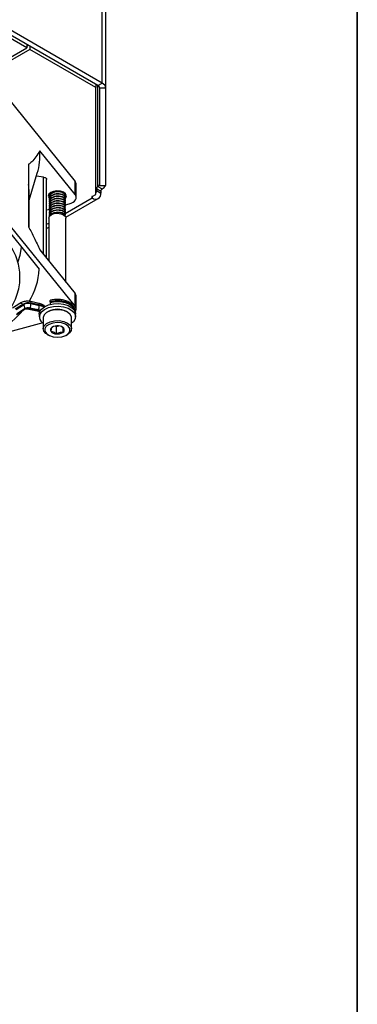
# Model space of a CAD drawing. Header units: millimetres. Extents: x 5 to 414, y 6 to 290.
# Tile 97 of 107: x 402 to 414, y 137 to 172. Entities that reach past the tile are written whole.
import ezdxf

# ---------------------------------------------------------------- set-up
doc = ezdxf.new("R2010")
doc.units = ezdxf.units.MM
doc.layers.add('SLD-0', color=7, linetype='Continuous')

msp = doc.modelspace()

# ---------------------------------------------------------------- linework, layer by layer
at = {"color": 7, "linetype": 'Continuous', "lineweight": 25}
for p, q in [((404.9789, 169.3092), (404.9789, 205.4703)), ((405.1044, 169.1343), (405.1044, 205.2953)), ((402.3118, 170.5573), (399.9773, 171.905)), ((404.8274, 169.2217), (400.7056, 171.6012)), ((404.9789, 169.3092), (400.8572, 171.6886)), ((400.8722, 169.7263), (402.3118, 170.5573)), ((402.4128, 170.499), (400.9365, 169.6467)), ((402.3118, 170.6739), (402.3118, 170.5573)), ((402.3623, 170.6448), (402.3118, 170.6157)), ((402.4128, 170.6156), (402.4128, 170.499)), ((404.7473, 169.1513), (402.4128, 170.499)), ((400.6664, 169.9811), (404.0172, 165.8329)), ((404.7473, 169.268), (404.7473, 169.1513)), ((404.7473, 165.3737), (404.7473, 169.1513)), ((404.8274, 169.2217), (404.9789, 169.3092)), ((404.8274, 165.6533), (404.8274, 169.2217)), ((405.1044, 169.1343), (404.8902, 169.1343)), ((404.8902, 165.6865), (404.8902, 169.1343)), ((405.1044, 165.6865), (405.1044, 169.1343)), ((404.0172, 165.3663), (402.7685, 166.9122)), ((402.372, 166.4388), (402.372, 164.2279)), ((400.2136, 166.109), (404.0172, 161.4002)), ((402.3902, 165.1625), (402.6822, 166.1194)), ((402.9057, 165.9782), (402.6496, 166.0123)), ((402.9057, 163.2428), (402.9057, 165.9782)), ((403.0109, 163.1125), (403.0109, 165.9019)), ((404.0172, 165.3663), (404.0172, 165.8329)), ((404.0573, 165.2617), (404.0573, 165.7283)), ((404.7769, 165.5658), (404.7769, 165.5075)), ((404.9284, 165.4783), (404.7769, 165.5658)), ((404.8274, 165.6533), (404.9789, 165.5658)), ((404.8902, 165.6865), (405.1044, 165.6865)), ((400.4961, 165.5153), (402.7469, 162.7289)), ((402.3902, 164.1922), (402.3902, 165.4545)), ((403.1057, 165.3687), (403.1057, 165.3585)), ((403.1057, 165.2871), (403.1057, 165.2769)), ((403.6698, 164.6934), (404.6254, 165.245)), ((403.6772, 165.3177), (403.6772, 165.3279)), ((403.6772, 165.236), (403.6772, 165.2462)), ((403.6901, 164.5602), (404.8396, 165.2238)), ((404.6254, 165.3033), (404.7473, 165.3737)), ((404.6254, 165.3033), (404.6254, 165.245)), ((404.7769, 165.5075), (404.7473, 165.4904)), ((404.7769, 165.5075), (404.9284, 165.42)), ((404.9284, 165.4783), (404.9284, 165.42)), ((403.1057, 165.2054), (403.1057, 165.1952)), ((403.1057, 165.1238), (403.1057, 165.1135)), ((403.1057, 165.0421), (403.1057, 165.0319)), ((403.1057, 164.9604), (403.1057, 164.9502)), ((403.1057, 164.8788), (403.1057, 164.8686)), ((403.1197, 165.2125), (403.1328, 165.2014)), ((403.6758, 165.0014), (403.8099, 165.0375)), ((403.6772, 165.1544), (403.6772, 165.1646)), ((403.6772, 165.0727), (403.6772, 165.0829)), ((403.6772, 164.9911), (403.6772, 165.0013)), ((403.6772, 164.9094), (403.6772, 164.9196)), ((403.0109, 164.8224), (403.1123, 164.8497)), ((403.0876, 164.5277), (403.0876, 163.0176)), ((403.1057, 164.7971), (403.1057, 164.7869)), ((403.1057, 164.7155), (403.1057, 164.7053)), ((403.1057, 164.6338), (403.1057, 164.6236)), ((403.6772, 164.8278), (403.6772, 164.838)), ((403.6772, 164.7461), (403.6772, 164.7563)), ((403.6772, 164.6644), (403.6772, 164.6747)), ((403.6772, 164.5874), (403.6772, 164.593)), ((403.6953, 162.2653), (403.6953, 164.5277)), ((403.0109, 164.313), (403.0876, 164.3573)), ((403.0109, 164.1681), (403.0876, 164.2124)), ((402.7685, 163.4127), (404.0172, 161.8668)), ((404.0172, 161.4002), (404.0172, 161.8668)), ((404.0573, 161.2956), (404.0573, 161.7622)), ((402.063, 161.513), (401.8022, 161.3412)), ((402.165, 161.4795), (401.9042, 161.3077)), ((401.931, 161.2924), (402.1918, 161.4642)), ((402.7375, 161.5152), (402.4531, 161.5749)), ((402.4576, 161.5041), (402.753, 161.442)), ((402.753, 161.4653), (402.4687, 161.5251)), ((402.753, 161.4653), (402.753, 161.442)), ((403.1318, 161.5736), (403.1318, 161.5502)), ((401.945, 161.1195), (402.2058, 161.2913)), ((401.9581, 161.133), (402.2189, 161.3048)), ((402.2287, 161.3203), (401.9679, 161.1485)), ((402.2189, 161.3048), (402.2287, 161.3203)), ((402.3852, 161.3147), (402.6807, 161.2526)), ((402.386, 161.3146), (402.3852, 161.3147)), ((402.4185, 161.3487), (402.4087, 161.3332)), ((402.4087, 161.3332), (402.7042, 161.2712)), ((402.714, 161.2867), (402.4185, 161.3487)), ((402.6807, 161.2526), (402.6799, 161.2528)), ((402.7486, 161.1355), (402.7486, 161.0422)), ((403.0732, 161.2259), (403.0378, 161.2055)), ((403.7451, 161.2055), (403.7097, 161.2259)), ((404.0057, 161.2449), (404.0057, 161.2522)), ((404.0343, 161.0422), (404.0343, 161.1355)), ((402.8764, 160.8201), (400.4577, 160.169)), ((402.8915, 161.0014), (402.8915, 160.6164)), ((403.2254, 160.6814), (403.1996, 160.6658)), ((403.3196, 160.7123), (403.3521, 160.6971)), ((403.3521, 160.6971), (403.4379, 160.7159)), ((403.3521, 160.6971), (403.3521, 160.4346)), ((403.6227, 160.6265), (403.5437, 160.6886)), ((403.8915, 160.6164), (403.8915, 161.0014)), ((403.0378, 160.4124), (403.0732, 160.392)), ((403.5834, 160.6574), (403.5834, 160.4854)), ((403.7097, 160.392), (403.7451, 160.4124))]:
    msp.add_line(p, q, dxfattribs=at)
at = {"color": 7, "linetype": 'Continuous', "lineweight": 25, "flags": 128}
for points in [[(402.9057, 165.9782), (402.9309, 165.9733), (402.954, 165.9656), (402.9741, 165.9555), (402.9903, 165.9434), (403.0021, 165.9296), (403.0091, 165.9148), (403.0109, 165.9019)], [(403.6818, 165.232), (403.6935, 165.2481), (403.7126, 165.3197), (403.6828, 165.39), (403.6086, 165.4484), (403.5014, 165.4859), (403.3774, 165.4969), (403.2556, 165.4797), (403.1545, 165.4369), (403.0894, 165.375), (403.0703, 165.3035), (403.1001, 165.2331), (403.1001, 165.2331)], [(403.8099, 165.0375), (403.8822, 165.0622), (403.9447, 165.0946), (403.9952, 165.1333), (404.0315, 165.1771), (404.0523, 165.2241), (404.0569, 165.2725), (404.0451, 165.3205), (404.0172, 165.3663)], [(403.0876, 164.5277), (403.0877, 164.5327), (403.1142, 164.5994), (403.1829, 164.6552), (403.2833, 164.6916)], [(403.2833, 164.6916), (403.4002, 164.703), (403.5158, 164.6877), (403.6124, 164.6481), (403.6754, 164.5901), (403.6953, 164.5277)], [(402.0013, 162.9934), (402.0757, 163.2186), (402.1282, 163.4948)], [(402.165, 161.4795), (402.1494, 161.4943), (402.1329, 161.5062), (402.1162, 161.5146), (402.0998, 161.5193), (402.0845, 161.5201), (402.0707, 161.517), (402.063, 161.513)], [(402.4687, 161.5251), (402.468, 161.5421), (402.4657, 161.556), (402.4621, 161.5664), (402.4573, 161.5729), (402.4531, 161.5749)], [(402.753, 161.4653), (402.7523, 161.4823), (402.7501, 161.4963), (402.7465, 161.5067), (402.7416, 161.5131), (402.7375, 161.5152)], [(402.8256, 161.3116), (402.9345, 161.3965), (403.0804, 161.4603), (403.2514, 161.4977), (403.4339, 161.5058), (403.6129, 161.4839), (403.7739, 161.4338), (403.904, 161.3595), (403.9926, 161.2671), (404.0324, 161.164), (404.0343, 161.1355)], [(402.8256, 161.2183), (402.9345, 161.3032), (403.0804, 161.367), (403.2514, 161.4044), (403.4339, 161.4125), (403.6129, 161.3906), (403.7739, 161.3405), (403.904, 161.2662), (403.9926, 161.1738), (404.0324, 161.0707), (404.0203, 160.9653), (403.9573, 160.8661), (403.8915, 160.809)], [(403.1318, 161.5736), (403.1328, 161.5906), (403.1355, 161.6047), (403.14, 161.6153), (403.146, 161.6221), (403.1504, 161.6241)], [(404.0057, 161.2522), (403.9929, 161.3244), (403.929, 161.4239), (403.8169, 161.508), (403.6668, 161.5692), (403.492, 161.602), (403.3082, 161.6035), (403.1318, 161.5736)], [(403.1318, 161.5502), (403.3082, 161.5802), (403.492, 161.5787), (403.6668, 161.5459), (403.8169, 161.4847), (403.929, 161.4005), (403.9929, 161.301), (404.005, 161.2463)], [(402.2189, 161.3048), (402.2098, 161.2943), (402.2058, 161.2913)], [(402.4087, 161.3332), (402.4011, 161.3229), (402.3938, 161.3166), (402.387, 161.3145), (402.386, 161.3146)], [(402.7042, 161.2712), (402.6966, 161.2609), (402.6892, 161.2545), (402.6825, 161.2525), (402.6807, 161.2526)], [(402.7884, 161.2641), (402.7562, 161.2757), (402.714, 161.2867)], [(402.7486, 161.1355), (402.7626, 161.2125), (402.8256, 161.3116)], [(403.8915, 161.0014), (403.8881, 161.0348), (403.8424, 161.1261), (403.7479, 161.2038), (403.6147, 161.2597), (403.4573, 161.2875), (403.2928, 161.2844), (403.139, 161.2505), (403.0125, 161.1897), (402.9271, 161.1085), (402.8921, 161.0156), (402.8915, 161.0014)], [(403.0378, 160.4124), (402.9822, 160.4506), (402.9111, 160.5363), (402.8921, 160.6307), (402.9271, 160.7235), (403.0125, 160.8048), (403.139, 160.8656), (403.2928, 160.8994), (403.4573, 160.9026), (403.6147, 160.8747), (403.7479, 160.8189), (403.8424, 160.7411), (403.8881, 160.6498), (403.88, 160.5549), (403.8189, 160.4667), (403.7451, 160.4124)], [(403.5516, 160.3329), (403.6858, 160.3791), (403.7845, 160.4491), (403.8357, 160.5343), (403.8334, 160.6245), (403.7778, 160.7088), (403.6755, 160.7771), (403.5391, 160.821), (403.3848, 160.8354), (403.2313, 160.8184), (403.0971, 160.7721), (402.9984, 160.7021), (402.9472, 160.6169), (402.9495, 160.5267), (403.0051, 160.4424), (403.1074, 160.3742), (403.2439, 160.3302), (403.3982, 160.3159), (403.5516, 160.3329)]]:
    msp.add_lwpolyline(points, dxfattribs=at)
at = {"color": 7, "linetype": 'Continuous', "lineweight": 25}
for centre, radius, start, end in [((404.7829, 169.1236), 0.1078, 5.6948, 65.62534), ((404.89, 169.1129), 0.2155, 5.6948, 65.62534), ((400.6753, 166.7387), 2.1003, 342.84943, 4.73691), ((400.4487, 165.454), 1.9415, 0.01468, 7.84406), ((403.8949, 165.7259), 0.1625, 0.84803, 41.16834), ((404.8865, 165.5608), 0.1098, 122.60548, 177.39452), ((404.7829, 165.7515), 0.1078, 294.37466, 354.3052), ((405.0381, 165.4733), 0.1098, 122.60548, 177.39452), ((404.8635, 165.7912), 0.2532, 297.13126, 335.59019), ((404.6364, 165.2742), 0.0312, 110.78342, 249.21658), ((404.7437, 165.39), 0.1872, 230.79671, 9.21404), ((404.6614, 165.4984), 0.1159, 317.86759, 4.48366), ((400.4769, 162.8039), 2.2711, 327.47569, 358.10751), ((403.8949, 161.7598), 0.1625, 0.84803, 41.16834), ((402.3719, 161.1348), 0.4021, 76.06503, 120.97555), ((402.3729, 161.1626), 0.3518, 76.06503, 120.97555), ((402.1032, 161.3649), 0.1331, 340.43478, 48.28551), ((402.1228, 161.5057), 0.3348, 332.03449, 359.71321), ((402.4183, 161.4437), 0.3348, 332.03449, 359.71321), ((402.6594, 160.9715), 0.5026, 57.30201, 79.26335), ((402.6552, 160.9346), 0.5167, 60.16989, 79.08055), ((403.4153, 161.5557), 0.2835, 181.11063, 195.97032), ((403.898, 161.2959), 0.1583, 322.93826, 41.1933), ((399.074, 163.8294), 4.0166, 304.64291, 320.30962), ((402.3482, 161.0894), 0.2513, 76.06503, 120.97555), ((402.358, 161.1049), 0.2513, 76.06503, 120.97555), ((402.6296, 160.9032), 0.3754, 66.60041, 78.54231), ((403.0205, 161.0397), 0.2644, 137.501, 240.77875), ((403.3915, 160.6392), 0.6675, 61.52249, 118.47751), ((403.3875, 160.3626), 0.3567, 83.02185, 121.78254), ((403.4262, 160.4577), 0.259, 40.66827, 88.99099), ((403.2454, 160.577), 0.0999, 117.29041, 211.54079), ((403.3567, 160.6936), 0.259, 220.66827, 268.99099), ((403.3955, 160.7887), 0.3567, 263.02185, 301.78254), ((403.5376, 160.5742), 0.0999, 297.29041, 31.54079)]:
    msp.add_arc(centre, radius, start, end, dxfattribs=at)
for points, knots in [([(402.7685, 166.9122), (402.7241, 166.8397), (402.6352, 166.6945), (402.503, 166.5348), (402.4095, 166.4663), (402.372, 166.4388)], [0, 0, 0, 0, 0.3731919, 0.7481371, 1, 1, 1, 1]), ([(401.7224, 161.316), (401.7762, 161.4077), (401.8843, 161.592), (401.9915, 161.8799), (402.0571, 162.1729), (402.0761, 162.4676), (402.05, 162.7612), (401.979, 163.0514), (401.8638, 163.3361), (401.7054, 163.6133), (401.5046, 163.8809), (401.2629, 164.1367), (400.9823, 164.3785), (400.6652, 164.6041), (400.3143, 164.8116), (399.9329, 164.9994), (399.5237, 165.1653), (399.1025, 165.3072), (398.809, 165.3812), (398.6678, 165.4168)], [0, 0, 0, 0, 0.0584732, 0.1175707, 0.1763201, 0.2347653, 0.2930438, 0.3513098, 0.4097253, 0.4684218, 0.5274407, 0.5867451, 0.6462577, 0.7058965, 0.7655952, 0.8253051, 0.8849985, 0.9446661, 1, 1, 1, 1]), ([(403.6759, 165.3278), (403.6727, 165.3463), (403.6662, 165.3845), (403.604, 165.4346), (403.5117, 165.4671), (403.3998, 165.4772), (403.2873, 165.4611), (403.1895, 165.4204), (403.1268, 165.3622), (403.0994, 165.3134), (403.1066, 165.2887), (403.1071, 165.2872)], [0, 0, 0, 0, 0.1159415, 0.2400325, 0.3673849, 0.4896948, 0.6159415, 0.7421881, 0.8644981, 0.9918505, 1, 1, 1, 1]), ([(403.6759, 165.2461), (403.6727, 165.2646), (403.6662, 165.3029), (403.604, 165.3529), (403.5117, 165.3855), (403.3998, 165.3956), (403.2873, 165.3794), (403.1895, 165.3388), (403.1268, 165.2806), (403.0994, 165.2317), (403.1066, 165.207), (403.1071, 165.2055)], [0, 0, 0, 0, 0.11594147, 0.24003249, 0.36738487, 0.48969485, 0.61594147, 0.7421881, 0.86449808, 0.99185045, 1, 1, 1, 1]), ([(403.6759, 165.1644), (403.6727, 165.1829), (403.6662, 165.2212), (403.604, 165.2713), (403.5117, 165.3038), (403.3998, 165.3139), (403.2873, 165.2978), (403.1895, 165.2571), (403.1268, 165.1989), (403.0994, 165.1501), (403.1066, 165.1254), (403.1071, 165.1239)], [0, 0, 0, 0, 0.1159415, 0.2400325, 0.3673849, 0.4896948, 0.6159415, 0.7421881, 0.8644981, 0.9918505, 1, 1, 1, 1]), ([(403.6759, 165.0828), (403.6727, 165.1013), (403.6662, 165.1396), (403.604, 165.1896), (403.5117, 165.2222), (403.3998, 165.2323), (403.2873, 165.2161), (403.1895, 165.1755), (403.1268, 165.1173), (403.0994, 165.0684), (403.1066, 165.0437), (403.1071, 165.0422)], [0, 0, 0, 0, 0.1159415, 0.2400325, 0.3673849, 0.4896948, 0.6159415, 0.7421881, 0.8644981, 0.9918505, 1, 1, 1, 1]), ([(403.1159, 165.4006), (403.11, 165.3915), (403.1032, 165.381), (403.1066, 165.3703), (403.1071, 165.3688)], [0, 0, 0, 0, 0.8603001, 1, 1, 1, 1]), ([(403.1227, 165.4091), (403.1148, 165.3938), (403.0979, 165.3611), (403.1124, 165.3282), (403.1202, 165.3107)], [0, 0, 0, 0, 0.4687206, 1, 1, 1, 1]), ([(403.6516, 165.2552), (403.6633, 165.2745), (403.6864, 165.3126), (403.6648, 165.3734), (403.6047, 165.4243), (403.5115, 165.4569), (403.3999, 165.467), (403.2871, 165.4508), (403.1901, 165.4103), (403.1247, 165.3519), (403.0974, 165.2869), (403.1134, 165.2464), (403.1202, 165.229)], [0, 0, 0, 0, 0.10412304, 0.20557961, 0.30703618, 0.41115922, 0.51115962, 0.6143786, 0.71759759, 0.81759799, 0.92172103, 1, 1, 1, 1]), ([(403.6516, 165.1736), (403.6633, 165.1929), (403.6864, 165.2309), (403.6648, 165.2917), (403.6047, 165.3427), (403.5115, 165.3753), (403.3999, 165.3854), (403.2871, 165.3692), (403.1901, 165.3286), (403.1247, 165.2703), (403.0974, 165.2053), (403.1134, 165.1647), (403.1202, 165.1473)], [0, 0, 0, 0, 0.104123, 0.2055796, 0.3070362, 0.4111592, 0.5111596, 0.6143786, 0.7175976, 0.817598, 0.921721, 1, 1, 1, 1]), ([(403.6516, 165.0919), (403.6633, 165.1112), (403.6864, 165.1493), (403.6648, 165.21), (403.6047, 165.261), (403.5115, 165.2936), (403.3999, 165.3037), (403.2871, 165.2875), (403.1901, 165.247), (403.1247, 165.1886), (403.0974, 165.1236), (403.1134, 165.0831), (403.1202, 165.0657)], [0, 0, 0, 0, 0.10412304, 0.20557961, 0.30703618, 0.41115922, 0.51115962, 0.6143786, 0.71759759, 0.81759799, 0.92172103, 1, 1, 1, 1]), ([(403.6516, 165.0103), (403.6633, 165.0296), (403.6864, 165.0676), (403.6648, 165.1284), (403.6047, 165.1794), (403.5115, 165.212), (403.3999, 165.2221), (403.2871, 165.2059), (403.1901, 165.1653), (403.1247, 165.107), (403.0974, 165.042), (403.1134, 165.0014), (403.1202, 164.984)], [0, 0, 0, 0, 0.104123, 0.2055796, 0.3070362, 0.4111592, 0.5111596, 0.6143786, 0.7175976, 0.817598, 0.921721, 1, 1, 1, 1]), ([(403.6516, 165.3369), (403.6671, 165.3562), (403.6835, 165.3768), (403.6763, 165.3979), (403.6759, 165.3992)], [0, 0, 0, 0, 0.9398566, 1, 1, 1, 1]), ([(403.6759, 165.0011), (403.6727, 165.0196), (403.6662, 165.0579), (403.604, 165.108), (403.5117, 165.1405), (403.3998, 165.1506), (403.2873, 165.1344), (403.1895, 165.0938), (403.1268, 165.0356), (403.0994, 164.9868), (403.1066, 164.9621), (403.1071, 164.9606)], [0, 0, 0, 0, 0.1159415, 0.2400325, 0.3673849, 0.4896948, 0.6159415, 0.7421881, 0.8644981, 0.9918505, 1, 1, 1, 1]), ([(403.6759, 164.9195), (403.6727, 164.938), (403.6662, 164.9763), (403.604, 165.0263), (403.5117, 165.0588), (403.3998, 165.069), (403.2873, 165.0528), (403.1895, 165.0122), (403.1268, 164.954), (403.0994, 164.9051), (403.1066, 164.8804), (403.1071, 164.8789)], [0, 0, 0, 0, 0.11594147, 0.24003249, 0.36738487, 0.48969485, 0.61594147, 0.7421881, 0.86449808, 0.99185045, 1, 1, 1, 1]), ([(403.6759, 164.8378), (403.6727, 164.8563), (403.6662, 164.8946), (403.604, 164.9446), (403.5117, 164.9772), (403.3998, 164.9873), (403.2873, 164.9711), (403.1895, 164.9305), (403.1268, 164.8723), (403.0994, 164.8235), (403.1066, 164.7988), (403.1071, 164.7973)], [0, 0, 0, 0, 0.1159415, 0.2400325, 0.3673849, 0.4896948, 0.6159415, 0.7421881, 0.8644981, 0.9918505, 1, 1, 1, 1]), ([(403.6759, 164.7562), (403.6727, 164.7747), (403.6662, 164.813), (403.604, 164.863), (403.5117, 164.8955), (403.3998, 164.9057), (403.2873, 164.8895), (403.1895, 164.8489), (403.1268, 164.7907), (403.0994, 164.7418), (403.1066, 164.7171), (403.1071, 164.7156)], [0, 0, 0, 0, 0.1159415, 0.2400325, 0.3673849, 0.4896948, 0.6159415, 0.7421881, 0.8644981, 0.9918505, 1, 1, 1, 1]), ([(403.6521, 164.9297), (403.6636, 164.9486), (403.6864, 164.9863), (403.6648, 165.0467), (403.6047, 165.0977), (403.5115, 165.1303), (403.3999, 165.1404), (403.2871, 165.1242), (403.1901, 165.0837), (403.1247, 165.0253), (403.0974, 164.9603), (403.1134, 164.9198), (403.1202, 164.9024)], [0, 0, 0, 0, 0.1023561, 0.2040128, 0.3056695, 0.4099979, 0.5101955, 0.6136181, 0.7170406, 0.8172382, 0.9215666, 1, 1, 1, 1]), ([(403.6759, 164.9093), (403.6727, 164.9278), (403.6662, 164.9661), (403.604, 165.0161), (403.5117, 165.0486), (403.3998, 165.0588), (403.2871, 165.0426), (403.1901, 165.002), (403.1247, 164.9437), (403.0974, 164.8786), (403.1134, 164.8381), (403.1202, 164.8207)], [0, 0, 0, 0, 0.10660372, 0.22070065, 0.33779625, 0.45025558, 0.5663345, 0.68241341, 0.79487274, 0.91196835, 1, 1, 1, 1]), ([(403.6516, 164.7653), (403.6633, 164.7846), (403.6864, 164.8226), (403.6648, 164.8834), (403.6047, 164.9344), (403.5115, 164.967), (403.3999, 164.9771), (403.2871, 164.9609), (403.1901, 164.9203), (403.1247, 164.862), (403.0974, 164.797), (403.1134, 164.7565), (403.1202, 164.7391)], [0, 0, 0, 0, 0.104123, 0.2055796, 0.3070362, 0.4111592, 0.5111596, 0.6143786, 0.7175976, 0.817598, 0.921721, 1, 1, 1, 1]), ([(403.6516, 164.6837), (403.6633, 164.7029), (403.6864, 164.741), (403.6648, 164.8018), (403.6047, 164.8527), (403.5115, 164.8853), (403.3999, 164.8955), (403.2871, 164.8793), (403.1901, 164.8387), (403.1247, 164.7804), (403.0974, 164.7153), (403.1134, 164.6748), (403.1202, 164.6574)], [0, 0, 0, 0, 0.104123, 0.2055796, 0.3070362, 0.4111592, 0.5111596, 0.6143786, 0.7175976, 0.817598, 0.921721, 1, 1, 1, 1]), ([(403.6759, 164.6745), (403.6727, 164.693), (403.6662, 164.7313), (403.604, 164.7813), (403.5117, 164.8139), (403.3998, 164.824), (403.2873, 164.8078), (403.1895, 164.7672), (403.1268, 164.709), (403.0994, 164.6602), (403.1066, 164.6354), (403.1071, 164.634)], [0, 0, 0, 0, 0.11594147, 0.24003249, 0.36738487, 0.48969485, 0.61594147, 0.7421881, 0.86449808, 0.99185045, 1, 1, 1, 1]), ([(403.6545, 164.6086), (403.6647, 164.6257), (403.6862, 164.6616), (403.6647, 164.7201), (403.6048, 164.7711), (403.5115, 164.8037), (403.3999, 164.8138), (403.2871, 164.7976), (403.1899, 164.757), (403.1252, 164.6987), (403.0983, 164.6395), (403.1112, 164.6047), (403.1155, 164.593)], [0, 0, 0, 0, 0.096022, 0.2014161, 0.3068102, 0.4149742, 0.5188556, 0.6260805, 0.7333054, 0.8371868, 0.9453508, 1, 1, 1, 1]), ([(403.6759, 164.5929), (403.6727, 164.6114), (403.6662, 164.6497), (403.604, 164.6997), (403.5116, 164.7322), (403.4, 164.7423), (403.2865, 164.7263), (403.1924, 164.6853), (403.1354, 164.6429), (403.1267, 164.6145), (403.1249, 164.6087)], [0, 0, 0, 0, 0.12933874, 0.26776873, 0.40983693, 0.54628008, 0.68711476, 0.82794944, 0.96439258, 1, 1, 1, 1]), ([(403.6759, 164.5827), (403.6727, 164.6012), (403.6662, 164.6395), (403.604, 164.6895), (403.5117, 164.722), (403.3997, 164.7322), (403.2877, 164.7157), (403.192, 164.6778), (403.1557, 164.6401), (403.1391, 164.6228)], [0, 0, 0, 0, 0.136495, 0.2825842, 0.432513, 0.5765055, 0.7251325, 0.8737595, 1, 1, 1, 1]), ([(402.372, 164.2279), (402.4395, 164.0982), (402.5751, 163.8379), (402.7039, 163.5548), (402.7685, 163.4127)], [0, 0, 0, 0, 0.4982238, 1, 1, 1, 1]), ([(402.4531, 161.5749), (402.4246, 161.5797), (402.344, 161.5932), (402.2179, 161.5832), (402.1184, 161.5476), (402.0723, 161.5188), (402.063, 161.513)], [0, 0, 0, 0, 0.20445307, 0.57647854, 0.91487049, 1, 1, 1, 1]), ([(402.9587, 161.4038), (402.9338, 161.425), (402.8796, 161.4713), (402.7971, 161.5017), (402.7461, 161.5132), (402.7375, 161.5152)], [0, 0, 0, 0, 0.4131079, 0.9005081, 1, 1, 1, 1]), ([(404.0041, 161.2478), (404.0046, 161.251), (404.0122, 161.2912), (403.9854, 161.3697), (403.9241, 161.4669), (403.8249, 161.5478), (403.695, 161.6101), (403.5395, 161.6487), (403.3721, 161.6595), (403.2403, 161.6463), (403.1695, 161.6288), (403.1504, 161.6241)], [0, 0, 0, 0, 0.010638, 0.1356633, 0.2580709, 0.3867779, 0.5244738, 0.665744, 0.8067339, 0.9479252, 1, 1, 1, 1]), ([(402.2058, 161.2913), (402.2152, 161.2967), (402.2429, 161.3125), (402.3039, 161.326), (402.36, 161.3182), (402.3852, 161.3147)], [0, 0, 0, 0, 0.21988415, 0.64996629, 1, 1, 1, 1]), ([(402.6807, 161.2526), (402.6937, 161.2494), (402.7251, 161.2415), (402.7611, 161.2232), (402.7782, 161.2059), (402.7779, 161.2057), (402.7778, 161.2057)], [0, 0, 0, 0, 0.21330738, 0.51513551, 0.80231127, 1, 1, 1, 1]), ([(403.1996, 160.6658), (403.1939, 160.6576), (403.1843, 160.6436), (403.1703, 160.5842), (403.1633, 160.543), (403.1602, 160.5248)], [0, 0, 0, 0, 0.4391165, 0.7513669, 1, 1, 1, 1]), ([(403.1602, 160.5248), (403.1877, 160.5238), (403.2347, 160.5223), (403.303, 160.481), (403.337, 160.4489), (403.3521, 160.4346)], [0, 0, 0, 0, 0.43911654, 0.75136694, 1, 1, 1, 1]), ([(403.3521, 160.4346), (403.3635, 160.4417), (403.3993, 160.4643), (403.4652, 160.4913), (403.5333, 160.4948), (403.5702, 160.4879), (403.5834, 160.4854)], [0, 0, 0, 0, 0.1560255, 0.4937074, 0.8190578, 1, 1, 1, 1]), ([(403.5834, 160.4854), (403.589, 160.5176), (403.5986, 160.5727), (403.6126, 160.6138), (403.6196, 160.6226), (403.6227, 160.6265)], [0, 0, 0, 0, 0.43911654, 0.75136694, 1, 1, 1, 1])]:
    msp.add_open_spline(points, degree=3, knots=knots, dxfattribs=at)
at = {"layer": 'SLD-0', "lineweight": 35}
msp.add_line((414, 6), (414, 288.5), dxfattribs=at)

doc.saveas('drawing.dxf')
